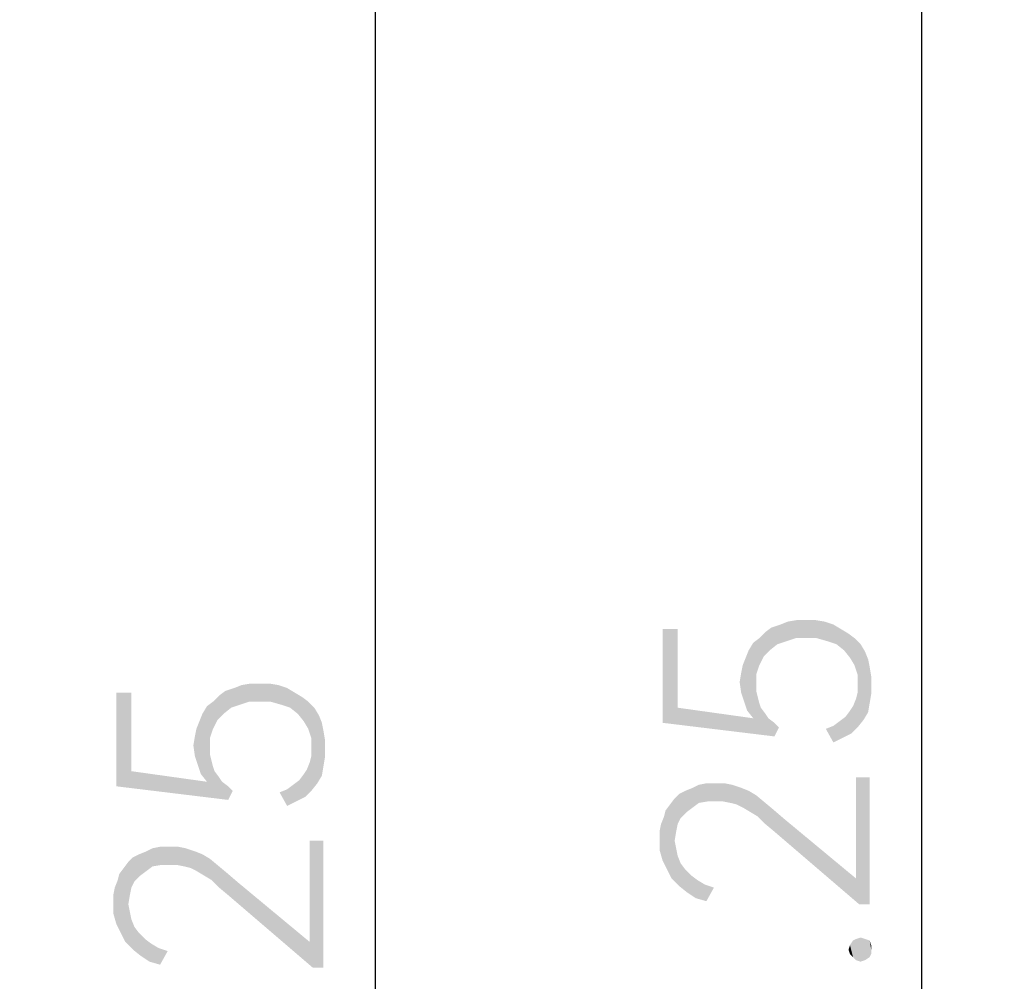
# Model space of a CAD drawing. Header units: millimetres. Extents: x 0 to 297, y 0 to 210.
# Tile 69 of 122: x 108 to 118, y 136 to 145. Entities that reach past the tile are written whole.
import ezdxf

# ---------------------------------------------------------------- set-up
doc = ezdxf.new("R2010")
doc.units = ezdxf.units.MM
doc.header["$LTSCALE"] = 16.335
doc.layers.get('0').update_dxf_attribs({"linetype": 'CONTINUOUS'})
doc.styles.get("Standard").update_dxf_attribs({"font": 'harmonyos_sans_sc_light.ttf'})
doc.dimstyles.new('DIMSTYLE_1', dxfattribs={"dimtxt": 2, "dimasz": 1.8, "dimexe": 0.8, "dimexo": 0, "dimgap": 0.5, "dimtad": 1, "dimzin": 0, "dimdsep": 46, "dimtxsty": 'STANDARD', "dimblk": '_FILLED', "dimblk1": '_FILLED', "dimblk2": '_FILLED', "dimcen": 0.09, "dimclrt": 7, "dimazin": 0, "dimtol": 1, "dimtp": 0.25, "dimtm": 0.25, "dimtfac": 1, "dimtofl": 0, "dimtmove": 0, "dimatfit": 3, "dimldrblk": '_FILLED', "dimfxl": 1, "dimtolj": 1, "dimtzin": 0, "dimarcsym": 0})

# ---------------------------------------------------------------- blocks, each defined once
blk = doc.blocks.new('_FILLED')
at = {"color": 0, "linetype": 'BYBLOCK'}
blk.add_solid([(0, 0), (-1, 0.1667), (-1, -0.1667)], dxfattribs=at)
blk = doc.blocks.new('*D1')
at = {"color": 7, "linetype": 'CONTINUOUS'}
for p, q in [((96.169, 161.4637), (117.8299, 161.4637)), ((117.0299, 161.4637), (117.0299, 131.4637)), ((117.0299, 101.4637), (117.0299, 131.4637)), ((96.169, 101.4637), (117.8299, 101.4637))]:
    blk.add_line(p, q, dxfattribs=at)
at = {"color": 7, "linetype": 'CONTINUOUS', "xscale": 1.8, "yscale": 1.8, "zscale": 1.8}
for p, rotation in [((117.0299, 161.4637), 90), ((117.0299, 101.4637), 270)]:
    blk.add_blockref('_FILLED', p, dxfattribs=dict(at, rotation=rotation))
blk = doc.blocks.new('*D24')
at = {"color": 7, "linetype": 'CONTINUOUS'}
for p, q in [((90.669, 153.4915), (112.5553, 153.4915)), ((111.7553, 153.4915), (111.7553, 131.4637)), ((111.7553, 109.4358), (111.7553, 131.4637)), ((90.669, 109.4358), (112.5553, 109.4358))]:
    blk.add_line(p, q, dxfattribs=at)
at = {"color": 7, "linetype": 'CONTINUOUS', "xscale": 1.8, "yscale": 1.8, "zscale": 1.8}
for p, rotation in [((111.7553, 153.4915), 90), ((111.7553, 109.4358), 270)]:
    blk.add_blockref('_FILLED', p, dxfattribs=dict(at, rotation=rotation))

msp = doc.modelspace()

# ---------------------------------------------------------------- linework, layer by layer
at = {"color": 7, "linetype": 'CONTINUOUS'}
for points in [[(115.727, 139.1927), (115.6686, 139.3533), (115.7416, 139.3825)], [(115.7416, 139.3825), (115.8146, 139.2219), (115.727, 139.1927)], [(115.8146, 139.2219), (115.7416, 139.3825), (115.8292, 139.3971)], [(115.8292, 139.3971), (115.9168, 139.2219), (115.8146, 139.2219)], [(115.9168, 139.2219), (115.8292, 139.3971), (115.9168, 139.3971)], [(115.9168, 139.3971), (116.0044, 139.3971), (116.019, 139.2219)], [(115.9168, 139.3971), (116.019, 139.2219), (115.9168, 139.2219)], [(116.019, 139.2219), (116.0044, 139.3971), (116.092, 139.3825)], [(116.092, 139.3825), (116.1212, 139.1927), (116.019, 139.2219)], [(116.1212, 139.1927), (116.092, 139.3825), (116.1796, 139.3533)], [(114.6759, 138.5504), (114.5299, 139.3095), (114.6759, 139.3095)], [(114.5299, 138.4044), (114.5299, 139.3095), (114.6759, 138.5504)], [(115.5664, 139.1051), (115.5226, 139.2803), (115.581, 139.3241)], [(115.581, 139.3241), (115.6394, 139.1635), (115.5664, 139.1051)], [(115.6394, 139.1635), (115.581, 139.3241), (115.6686, 139.3533)], [(115.6686, 139.3533), (115.727, 139.1927), (115.6394, 139.1635)], [(116.1796, 139.3533), (116.2088, 139.1635), (116.1212, 139.1927)], [(116.2088, 139.1635), (116.1796, 139.3533), (116.2526, 139.3095)], [(116.2526, 139.3095), (116.2818, 139.1051), (116.2088, 139.1635)], [(116.2818, 139.1051), (116.2526, 139.3095), (116.3256, 139.2657)], [(115.4643, 138.9592), (115.4059, 139.1781), (115.4643, 139.2219)], [(115.508, 139.0467), (115.4643, 139.2219), (115.5226, 139.2803)], [(115.4643, 139.2219), (115.508, 139.0467), (115.4643, 138.9592)], [(115.5226, 139.2803), (115.5664, 139.1051), (115.508, 139.0467)], [(116.3256, 139.2657), (116.3402, 139.0321), (116.2818, 139.1051)], [(116.384, 138.9592), (116.3402, 139.0321), (116.3256, 139.2657)], [(116.384, 138.9592), (116.3256, 139.2657), (116.384, 139.2219)], [(116.384, 139.2219), (116.4132, 138.8716), (116.384, 138.9592)], [(116.4132, 138.8716), (116.384, 139.2219), (116.4424, 139.1635)], [(115.3475, 138.5212), (115.3329, 139.0321), (115.3621, 139.1051)], [(115.3621, 139.1051), (115.4059, 138.4482), (115.3475, 138.5212)], [(115.4059, 138.4482), (115.3621, 139.1051), (115.4059, 139.1781)], [(115.4351, 138.784), (115.4351, 138.711), (115.4059, 139.1781)], [(115.4351, 138.8716), (115.4351, 138.784), (115.4059, 139.1781)], [(115.4643, 138.9592), (115.4351, 138.8716), (115.4059, 139.1781)], [(115.4059, 138.4482), (115.4059, 139.1781), (115.4351, 138.711)], [(116.4132, 138.8716), (116.4424, 139.1635), (116.4716, 138.4336)], [(116.4716, 138.4336), (116.4424, 139.1635), (116.4861, 139.0905)], [(116.4861, 139.0905), (116.5153, 138.5066), (116.4716, 138.4336)], [(116.5153, 138.5066), (116.4861, 139.0905), (116.5153, 139.0175)], [(115.3183, 138.6088), (115.3037, 138.9592), (115.3329, 139.0321)], [(115.3329, 139.0321), (115.3475, 138.5212), (115.3183, 138.6088)], [(116.5153, 139.0175), (116.5299, 138.5942), (116.5153, 138.5066)], [(116.5299, 138.5942), (116.5153, 139.0175), (116.5299, 138.9446)], [(115.2891, 138.8862), (115.3037, 138.9592), (115.3183, 138.6088)], [(116.5299, 138.9446), (116.5445, 138.6818), (116.5299, 138.5942)], [(116.5445, 138.7694), (116.5445, 138.6818), (116.5299, 138.9446)], [(116.5445, 138.7694), (116.5299, 138.9446), (116.5445, 138.857)], [(115.2891, 138.6964), (115.2745, 138.7986), (115.2891, 138.8862)], [(115.2891, 138.8862), (115.3183, 138.6088), (115.2891, 138.6964)], [(116.4132, 138.7694), (116.4132, 138.8716), (116.4716, 138.4336)], [(110.2918, 138.492), (110.248, 138.6672), (110.3064, 138.711)], [(110.3064, 138.711), (110.3648, 138.5504), (110.2918, 138.492)], [(110.3648, 138.5504), (110.3064, 138.711), (110.394, 138.7402)], [(110.394, 138.7402), (110.4524, 138.5796), (110.3648, 138.5504)], [(110.4524, 138.5796), (110.394, 138.7402), (110.467, 138.7694)], [(110.467, 138.7694), (110.54, 138.6088), (110.4524, 138.5796)], [(110.54, 138.6088), (110.467, 138.7694), (110.5546, 138.784)], [(110.5546, 138.784), (110.6422, 138.6088), (110.54, 138.6088)], [(110.6422, 138.6088), (110.5546, 138.784), (110.6422, 138.784)], [(110.6422, 138.784), (110.7298, 138.784), (110.7444, 138.6088)], [(110.6422, 138.784), (110.7444, 138.6088), (110.6422, 138.6088)], [(110.7444, 138.6088), (110.7298, 138.784), (110.8174, 138.7694)], [(110.8174, 138.7694), (110.8466, 138.5796), (110.7444, 138.6088)], [(110.8466, 138.5796), (110.8174, 138.7694), (110.905, 138.7402)], [(110.905, 138.7402), (110.9342, 138.5504), (110.8466, 138.5796)], [(110.9342, 138.5504), (110.905, 138.7402), (110.978, 138.6964)], [(115.4059, 138.4482), (115.4351, 138.711), (115.4643, 138.5942)], [(115.4351, 138.711), (115.4497, 138.6526), (115.4643, 138.5942)], [(116.4132, 138.6964), (116.4132, 138.7694), (116.4716, 138.4336)], [(109.4013, 137.9373), (109.2553, 138.6964), (109.4013, 138.6964)], [(109.2553, 137.7913), (109.2553, 138.6964), (109.4013, 137.9373)], [(110.2334, 138.4336), (110.1896, 138.6088), (110.248, 138.6672)], [(110.248, 138.6672), (110.2918, 138.492), (110.2334, 138.4336)], [(110.978, 138.6964), (111.0072, 138.492), (110.9342, 138.5504)], [(111.0072, 138.492), (110.978, 138.6964), (111.051, 138.6526)], [(111.051, 138.6526), (111.0655, 138.419), (111.0072, 138.492)], [(111.1093, 138.346), (111.0655, 138.419), (111.051, 138.6526)], [(111.1093, 138.346), (111.051, 138.6526), (111.1093, 138.6088)], [(116.3694, 138.565), (116.3986, 138.638), (116.4132, 138.3606)], [(116.4132, 138.3606), (116.3986, 138.638), (116.4132, 138.6964)], [(116.4132, 138.6964), (116.4716, 138.4336), (116.4132, 138.3606)], [(110.1312, 137.8351), (110.0874, 138.492), (110.1312, 138.565)], [(110.1896, 138.346), (110.1312, 138.565), (110.1896, 138.6088)], [(110.1604, 138.1708), (110.1604, 138.0978), (110.1312, 138.565)], [(110.1604, 138.2584), (110.1604, 138.1708), (110.1312, 138.565)], [(110.1896, 138.346), (110.1604, 138.2584), (110.1312, 138.565)], [(110.1312, 137.8351), (110.1312, 138.565), (110.1604, 138.0978)], [(110.1896, 138.6088), (110.2334, 138.4336), (110.1896, 138.346)], [(111.1093, 138.6088), (111.1385, 138.2584), (111.1093, 138.346)], [(111.1385, 138.2584), (111.1093, 138.6088), (111.1677, 138.5504)], [(111.1385, 138.2584), (111.1677, 138.5504), (111.1969, 137.8205)], [(111.1969, 137.8205), (111.1677, 138.5504), (111.2115, 138.4774)], [(114.6759, 138.5504), (115.6102, 138.273), (114.5299, 138.4044)], [(114.6759, 138.5504), (115.4059, 138.4482), (115.6102, 138.273)], [(115.4059, 138.4482), (115.4643, 138.5942), (115.4788, 138.5504)], [(115.4059, 138.4482), (115.4788, 138.5504), (115.6102, 138.273)], [(115.4788, 138.5504), (115.5226, 138.492), (115.6102, 138.273)], [(116.2964, 138.4628), (116.3402, 138.5212), (116.3548, 138.3022)], [(116.3548, 138.3022), (116.3402, 138.5212), (116.3694, 138.565)], [(116.3694, 138.565), (116.4132, 138.3606), (116.3548, 138.3022)], [(110.0728, 137.9081), (110.0582, 138.419), (110.0874, 138.492)], [(110.0874, 138.492), (110.1312, 137.8351), (110.0728, 137.9081)], [(111.2115, 138.4774), (111.2407, 137.8935), (111.1969, 137.8205)], [(111.2407, 137.8935), (111.2115, 138.4774), (111.2407, 138.4044)], [(115.5226, 138.492), (115.5518, 138.4482), (115.6102, 138.273)], [(115.6102, 138.273), (115.5518, 138.4482), (115.6102, 138.4044)], [(116.2672, 138.2584), (116.238, 138.419), (116.2964, 138.4628)], [(116.2964, 138.4628), (116.3548, 138.3022), (116.2672, 138.2584)], [(110.0145, 138.273), (110.0291, 138.346), (110.0437, 137.9957)], [(110.0437, 137.9957), (110.0291, 138.346), (110.0582, 138.419)], [(110.0582, 138.419), (110.0728, 137.9081), (110.0437, 137.9957)], [(111.2407, 138.4044), (111.2553, 137.9811), (111.2407, 137.8935)], [(111.2553, 137.9811), (111.2407, 138.4044), (111.2553, 138.3314)], [(111.2553, 138.3314), (111.2699, 138.0686), (111.2553, 137.9811)], [(111.2699, 138.1562), (111.2699, 138.0686), (111.2553, 138.3314)], [(111.2699, 138.1562), (111.2553, 138.3314), (111.2699, 138.2438)], [(115.6102, 138.4044), (115.654, 138.3606), (115.6102, 138.273)], [(116.1796, 138.2146), (116.1066, 138.346), (116.1796, 138.3752)], [(116.1796, 138.3752), (116.238, 138.419), (116.2672, 138.2584)], [(116.1796, 138.3752), (116.2672, 138.2584), (116.1796, 138.2146)], [(110.0145, 138.0832), (109.9999, 138.1854), (110.0145, 138.273)], [(110.0145, 138.273), (110.0437, 137.9957), (110.0145, 138.0832)], [(111.1385, 138.1562), (111.1385, 138.2584), (111.1969, 137.8205)], [(111.1385, 138.0832), (111.1385, 138.1562), (111.1969, 137.8205)], [(110.1312, 137.8351), (110.1604, 138.0978), (110.1896, 137.9811)], [(110.1604, 138.0978), (110.175, 138.0394), (110.1896, 137.9811)], [(111.1385, 137.7475), (111.1239, 138.0248), (111.1385, 138.0832)], [(111.1385, 138.0832), (111.1969, 137.8205), (111.1385, 137.7475)], [(110.1312, 137.8351), (110.1896, 137.9811), (110.2042, 137.9373)], [(111.0801, 137.6891), (111.0655, 137.9081), (111.0947, 137.9519)], [(111.0947, 137.9519), (111.1385, 137.7475), (111.0801, 137.6891)], [(111.0947, 137.9519), (111.1239, 138.0248), (111.1385, 137.7475)], [(109.4013, 137.9373), (110.3356, 137.6599), (109.2553, 137.7913)], [(109.4013, 137.9373), (110.1312, 137.8351), (110.3356, 137.6599)], [(110.1312, 137.8351), (110.2042, 137.9373), (110.3356, 137.6599)], [(110.2042, 137.9373), (110.248, 137.8789), (110.3356, 137.6599)], [(110.248, 137.8789), (110.2772, 137.8351), (110.3356, 137.6599)], [(111.0218, 137.8497), (111.0655, 137.9081), (111.0801, 137.6891)], [(116.3986, 136.9008), (116.3986, 137.8789), (116.4278, 136.6526)], [(116.5299, 136.6526), (116.4278, 136.6526), (116.3986, 137.8789)], [(116.5299, 136.6526), (116.3986, 137.8789), (116.5299, 137.8789)], [(110.3356, 137.6599), (110.2772, 137.8351), (110.3356, 137.7913)], [(110.3356, 137.7913), (110.3794, 137.7475), (110.3356, 137.6599)], [(110.905, 137.6015), (110.832, 137.7329), (110.905, 137.7621)], [(110.905, 137.7621), (110.9634, 137.8059), (110.9926, 137.6453)], [(110.905, 137.7621), (110.9926, 137.6453), (110.905, 137.6015)], [(110.9926, 137.6453), (110.9634, 137.8059), (111.0218, 137.8497)], [(111.0218, 137.8497), (111.0801, 137.6891), (110.9926, 137.6453)], [(114.8219, 137.5869), (114.7489, 137.7475), (114.8219, 137.7767)], [(114.8803, 137.6307), (114.8219, 137.7767), (114.8803, 137.8059)], [(114.8219, 137.7767), (114.8803, 137.6307), (114.8219, 137.5869)], [(114.8803, 137.8059), (114.9533, 137.8205), (114.9679, 137.6453)], [(114.8803, 137.8059), (114.9679, 137.6453), (114.8803, 137.6307)], [(115.0409, 137.6453), (114.9679, 137.6453), (114.9533, 137.8205)], [(115.0409, 137.6453), (114.9533, 137.8205), (115.0409, 137.8205)], [(115.0409, 137.8205), (115.1139, 137.6453), (115.0409, 137.6453)], [(115.1139, 137.6453), (115.0409, 137.8205), (115.1285, 137.8205)], [(115.1285, 137.8205), (115.1869, 137.6307), (115.1139, 137.6453)], [(115.1869, 137.6307), (115.1285, 137.8205), (115.2015, 137.8059)], [(115.2015, 137.8059), (115.2453, 137.6161), (115.1869, 137.6307)], [(115.2453, 137.6161), (115.2015, 137.8059), (115.2891, 137.7767)], [(115.2891, 137.7767), (115.3037, 137.5869), (115.2453, 137.6161)], [(115.3037, 137.5869), (115.2891, 137.7767), (115.3621, 137.7475)], [(114.6467, 137.2657), (114.6029, 137.6161), (114.6467, 137.6745)], [(114.6759, 137.4263), (114.6467, 137.6745), (114.6905, 137.7183)], [(114.6467, 137.6745), (114.6613, 137.3533), (114.6467, 137.2657)], [(114.6759, 137.4263), (114.6613, 137.3533), (114.6467, 137.6745)], [(114.6905, 137.7183), (114.7051, 137.4847), (114.6759, 137.4263)], [(114.7051, 137.4847), (114.6905, 137.7183), (114.7489, 137.7475)], [(114.7489, 137.7475), (114.7635, 137.5431), (114.7051, 137.4847)], [(114.8219, 137.5869), (114.7635, 137.5431), (114.7489, 137.7475)], [(115.3621, 137.7475), (115.3767, 137.5431), (115.3037, 137.5869)], [(115.3767, 137.5431), (115.3621, 137.7475), (115.4351, 137.7037)], [(115.4351, 137.7037), (115.4497, 137.4993), (115.3767, 137.5431)], [(115.5226, 137.4263), (115.4497, 137.4993), (115.4351, 137.7037)], [(115.5226, 137.4263), (115.4351, 137.7037), (115.5226, 137.6307)], [(114.5737, 136.9884), (114.5591, 137.5577), (114.6029, 137.6161)], [(114.6029, 137.6161), (114.6175, 136.9008), (114.5737, 136.9884)], [(114.6467, 137.2657), (114.6175, 136.9008), (114.6029, 137.6161)], [(115.5226, 137.6307), (115.6102, 137.3533), (115.5226, 137.4263)], [(115.6102, 137.3533), (115.5226, 137.6307), (115.6102, 137.5577)], [(114.5299, 137.0759), (114.5153, 137.4263), (114.5445, 137.4993)], [(114.5445, 137.4993), (114.5737, 136.9884), (114.5299, 137.0759)], [(114.5445, 137.4993), (114.5591, 137.5577), (114.5737, 136.9884)], [(115.6102, 137.5577), (115.7124, 137.4701), (116.4278, 136.6526)], [(115.6102, 137.5577), (116.4278, 136.6526), (115.6102, 137.3533)], [(114.5007, 137.3533), (114.5153, 137.4263), (114.5299, 137.0759)], [(115.7124, 137.4701), (116.3986, 136.9008), (116.4278, 136.6526)], [(114.5007, 137.2803), (114.5007, 137.3533), (114.5299, 137.0759)], [(109.6057, 137.0175), (109.5473, 137.1635), (109.6057, 137.1927)], [(109.6057, 137.1927), (109.6787, 137.2073), (109.6933, 137.0321)], [(109.6057, 137.1927), (109.6933, 137.0321), (109.6057, 137.0175)], [(109.7663, 137.0321), (109.6933, 137.0321), (109.6787, 137.2073)], [(109.7663, 137.0321), (109.6787, 137.2073), (109.7663, 137.2073)], [(109.7663, 137.2073), (109.8393, 137.0321), (109.7663, 137.0321)], [(109.8393, 137.0321), (109.7663, 137.2073), (109.8539, 137.2073)], [(109.8539, 137.2073), (109.9123, 137.0175), (109.8393, 137.0321)], [(109.9123, 137.0175), (109.8539, 137.2073), (109.9269, 137.1927)], [(109.9269, 137.1927), (109.9707, 137.003), (109.9123, 137.0175)], [(109.9707, 137.003), (109.9269, 137.1927), (110.0145, 137.1635)], [(111.1239, 136.2876), (111.1239, 137.2657), (111.1531, 136.0394)], [(111.2553, 136.0394), (111.1531, 136.0394), (111.1239, 137.2657)], [(111.2553, 136.0394), (111.1239, 137.2657), (111.2553, 137.2657)], [(114.5007, 137.2803), (114.5299, 137.0759), (114.5007, 137.1781)], [(114.6467, 137.2657), (114.6905, 136.8278), (114.6175, 136.9008)], [(114.6467, 137.2657), (114.6613, 137.1927), (114.6905, 136.8278)], [(114.6613, 137.1927), (114.6759, 137.1197), (114.6905, 136.8278)], [(109.4013, 136.8132), (109.3721, 137.0613), (109.4159, 137.1051)], [(109.4159, 137.1051), (109.4305, 136.8716), (109.4013, 136.8132)], [(109.4305, 136.8716), (109.4159, 137.1051), (109.4743, 137.1343)], [(109.4743, 137.1343), (109.4889, 136.93), (109.4305, 136.8716)], [(109.5473, 136.9738), (109.4743, 137.1343), (109.5473, 137.1635)], [(109.5473, 136.9738), (109.4889, 136.93), (109.4743, 137.1343)], [(109.5473, 137.1635), (109.6057, 137.0175), (109.5473, 136.9738)], [(110.0145, 137.1635), (110.0291, 136.9738), (109.9707, 137.003)], [(110.0291, 136.9738), (110.0145, 137.1635), (110.0874, 137.1343)], [(110.0874, 137.1343), (110.102, 136.93), (110.0291, 136.9738)], [(110.102, 136.93), (110.0874, 137.1343), (110.1604, 137.0905)], [(114.6905, 136.8278), (114.6759, 137.1197), (114.7051, 137.0467)], [(109.2991, 136.3752), (109.2845, 136.9446), (109.3283, 137.003)], [(109.3283, 137.003), (109.3429, 136.2876), (109.2991, 136.3752)], [(109.3721, 136.6526), (109.3283, 137.003), (109.3721, 137.0613)], [(109.3721, 136.6526), (109.3429, 136.2876), (109.3283, 137.003)], [(109.3721, 137.0613), (109.3867, 136.7402), (109.3721, 136.6526)], [(109.4013, 136.8132), (109.3867, 136.7402), (109.3721, 137.0613)], [(110.1604, 137.0905), (110.175, 136.8862), (110.102, 136.93)], [(110.248, 136.8132), (110.175, 136.8862), (110.1604, 137.0905)], [(110.248, 136.8132), (110.1604, 137.0905), (110.248, 137.0175)], [(110.248, 137.0175), (110.3356, 136.7402), (110.248, 136.8132)], [(110.3356, 136.7402), (110.248, 137.0175), (110.3356, 136.9446)], [(114.7051, 137.0467), (114.7635, 136.7694), (114.6905, 136.8278)], [(114.7051, 137.0467), (114.7489, 136.9884), (114.7635, 136.7694)], [(109.2699, 136.8862), (109.2845, 136.9446), (109.2991, 136.3752)], [(110.3356, 136.9446), (110.4378, 136.857), (111.1531, 136.0394)], [(110.3356, 136.9446), (111.1531, 136.0394), (110.3356, 136.7402)], [(114.7635, 136.7694), (114.7489, 136.9884), (114.8073, 136.93)], [(114.8073, 136.93), (114.8511, 136.711), (114.7635, 136.7694)], [(114.8511, 136.711), (114.8073, 136.93), (114.8657, 136.8862)], [(109.2261, 136.7402), (109.2407, 136.8132), (109.2553, 136.4628)], [(109.2553, 136.4628), (109.2407, 136.8132), (109.2699, 136.8862)], [(109.2699, 136.8862), (109.2991, 136.3752), (109.2553, 136.4628)], [(110.4378, 136.857), (111.1239, 136.2876), (111.1531, 136.0394)], [(114.8657, 136.8862), (114.9533, 136.6818), (114.8511, 136.711)], [(114.8657, 136.8862), (114.9387, 136.8424), (114.9533, 136.6818)], [(114.9533, 136.6818), (114.9387, 136.8424), (115.0263, 136.8132)], [(109.2261, 136.6672), (109.2261, 136.7402), (109.2553, 136.4628)], [(109.2261, 136.6672), (109.2553, 136.4628), (109.2261, 136.565)], [(109.3721, 136.6526), (109.4159, 136.2146), (109.3429, 136.2876)], [(109.3721, 136.6526), (109.3867, 136.5796), (109.4159, 136.2146)], [(109.3867, 136.5796), (109.4013, 136.5066), (109.4159, 136.2146)], [(109.4159, 136.2146), (109.4013, 136.5066), (109.4305, 136.4336)], [(109.4305, 136.4336), (109.4889, 136.1562), (109.4159, 136.2146)], [(109.4305, 136.4336), (109.4743, 136.3752), (109.4889, 136.1562)], [(109.4889, 136.1562), (109.4743, 136.3752), (109.5327, 136.3168)], [(109.5327, 136.3168), (109.5765, 136.0978), (109.4889, 136.1562)], [(109.5765, 136.0978), (109.5327, 136.3168), (109.5911, 136.273)], [(109.5911, 136.273), (109.6787, 136.0686), (109.5765, 136.0978)], [(109.5911, 136.273), (109.6641, 136.2292), (109.6787, 136.0686)], [(116.3402, 136.1708), (116.3256, 136.2146), (116.3402, 136.2584)], [(116.3694, 136.1416), (116.3402, 136.2584), (116.3694, 136.3022)], [(116.3402, 136.2584), (116.3694, 136.1416), (116.3402, 136.1708)], [(116.3986, 136.1124), (116.3694, 136.3022), (116.3986, 136.3168)], [(116.3694, 136.3022), (116.3986, 136.1124), (116.3694, 136.1416)], [(116.4424, 136.0978), (116.3986, 136.3168), (116.4424, 136.3314)], [(116.3986, 136.3168), (116.4424, 136.0978), (116.3986, 136.1124)], [(116.4424, 136.3314), (116.4861, 136.1124), (116.4424, 136.0978)], [(116.4861, 136.1124), (116.4424, 136.3314), (116.4861, 136.3168)], [(116.4861, 136.3168), (116.5299, 136.1416), (116.4861, 136.1124)], [(116.5299, 136.1416), (116.4861, 136.3168), (116.5299, 136.3022)], [(116.5299, 136.3022), (116.5445, 136.1708), (116.5299, 136.1416)], [(116.5445, 136.2146), (116.5445, 136.1708), (116.5299, 136.3022)], [(116.5445, 136.2146), (116.5299, 136.3022), (116.5445, 136.2584)], [(109.6787, 136.0686), (109.6641, 136.2292), (109.7517, 136.2)]]:
    msp.add_solid(points, dxfattribs=at)

# ---------------------------------------------------------------- dimensions: what is measured, and where the dimension line sits
for base, p1, p2, text, picture, middle in [((117.0299, 161.4637), (96.169, 101.4637), (96.169, 161.4637), '②<>', '*D1', (117.0299, 123.3915)), ((111.7553, 153.4915), (90.669, 109.4358), (90.669, 153.4915), '8<>', '*D24', (111.7553, 124.0047))]:
    dim = msp.add_linear_dim(base=base, p1=p1, p2=p2, angle=90, text=text, dimstyle='DIMSTYLE_1', dxfattribs=at)
    dim.commit()
    dim.dimension.update_dxf_attribs({"geometry": picture, "text_midpoint": middle, "dimtype": 160})

doc.saveas('drawing.dxf')
